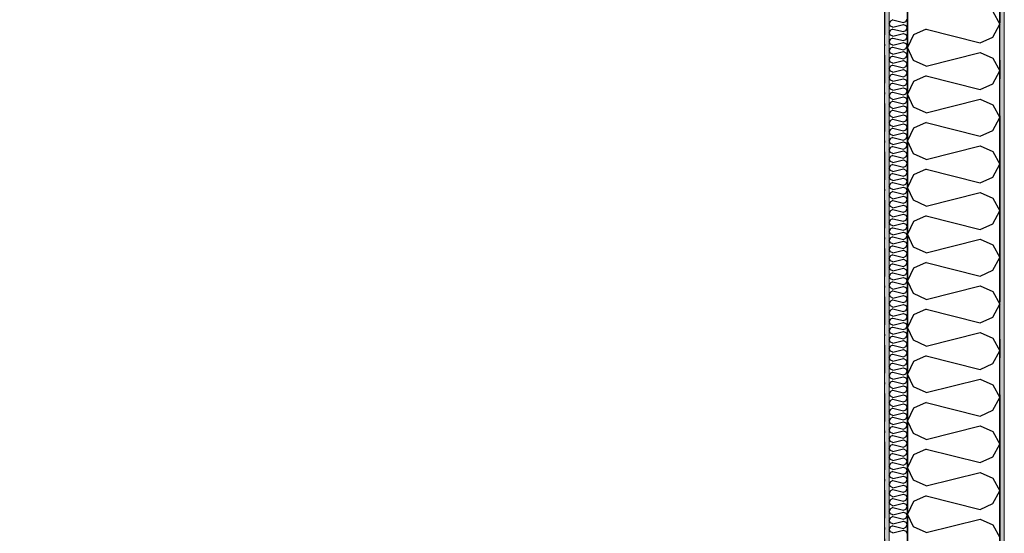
# Model space of a CAD drawing. Header units: millimetres. Extents: x -150 to 340869, y -1115 to 365939.
# Tile 74 of 193: x 300418 to 303063, y 350465 to 351846. Entities that reach past the tile are written whole.
import ezdxf
from ezdxf.enums import TextEntityAlignment as Align

# ---------------------------------------------------------------- set-up
doc = ezdxf.new("R2010")
doc.units = ezdxf.units.MM
doc.header["$LTSCALE"] = 0.5
doc.header["$MEASUREMENT"] = 0
for name, pattern in [('Akselinje', [1500, 1000, -200, 100, -200]), ('Over snittplan', [260, 150, -50, 10, -50]), ('PLINE', [0])]:
    doc.linetypes.add(name, pattern=pattern)
for name, color, linetype in [('232- Ikke-bærende yttervegger (Skravur)(Nye konstruksjoner)', 7, 'Continuous'), ('232- Ikke-bærende yttervegger(Nye konstruksjoner)', 7, 'Continuous'), ('255- Gulvoverflate(Nye konstruksjoner)', 7, 'Continuous'), ('82-- Modullinjer(Nye konstruksjoner)', 7, 'Continuous')]:
    doc.layers.add(name, color=color, linetype=linetype)
doc.layers.add('235- Utvendig kledning og overflate(Nye konstruksjoner)', color=7, linetype='Continuous', lineweight=0)
doc.layers.add('236- Innvendig kledning og overflate(Nye konstruksjoner)', color=7, linetype='Continuous', lineweight=0)
doc.styles.add('GENERATED_STYLE_4', font='arial.ttf')
pattern_1 = [(0, (0, 0), (0, 43.30127), [0, -25]), (0, (12.5, 21.65), (0, 43.30127), [0, -25])]

# ---------------------------------------------------------------- blocks, each defined once
blk = doc.blocks.new('*X28')
at = {"layer": '232- Ikke-bærende yttervegger (Skravur)(Nye konstruksjoner)', "linetype": 'PLINE'}
for p, q in [((302763.6, 351845.2), (302757.1, 351842.3)), ((302763.6, 351845.2), (302791.8, 351838.2)), ((302798.3, 351841.1), (302802, 351847.8)), ((302757.1, 351842.3), (302754, 351835.6)), ((302757.1, 351829), (302754, 351835.6)), ((302763.6, 351826), (302757.1, 351829)), ((302763.6, 351820.9), (302757.1, 351818)), ((302763.6, 351826), (302791.8, 351833.1)), ((302763.6, 351820.9), (302791.8, 351813.9)), ((302791.8, 351838.2), (302798.3, 351841.1)), ((302791.8, 351833.1), (302798.3, 351830.1)), ((302798.3, 351830.1), (302802, 351823.5)), ((302798.3, 351816.9), (302802, 351823.5)), ((302757.1, 351818), (302754, 351811.4)), ((302757.1, 351804.7), (302754, 351811.4)), ((302757.1, 351793.7), (302754, 351787.1)), ((302763.6, 351801.8), (302757.1, 351804.7)), ((302763.6, 351796.7), (302757.1, 351793.7)), ((302763.6, 351801.8), (302791.8, 351808.8)), ((302763.6, 351796.7), (302791.8, 351789.6)), ((302791.8, 351813.9), (302798.3, 351816.9)), ((302791.8, 351808.8), (302798.3, 351805.8)), ((302791.8, 351789.6), (302798.3, 351792.6)), ((302798.3, 351805.8), (302802, 351799.2)), ((302798.3, 351792.6), (302802, 351799.2)), ((302757.1, 351780.4), (302754, 351787.1)), ((302757.1, 351769.4), (302754, 351762.8)), ((302763.6, 351777.5), (302757.1, 351780.4)), ((302763.6, 351772.4), (302757.1, 351769.4)), ((302763.6, 351777.5), (302791.8, 351784.5)), ((302763.6, 351772.4), (302791.8, 351765.3)), ((302791.8, 351784.5), (302798.3, 351781.6)), ((302791.8, 351765.3), (302798.3, 351768.3)), ((302798.3, 351781.6), (302802, 351774.9)), ((302798.3, 351768.3), (302802, 351774.9)), ((302757.1, 351756.2), (302754, 351762.8)), ((302757.1, 351745.1), (302754, 351738.5)), ((302763.6, 351753.2), (302757.1, 351756.2)), ((302763.6, 351748.1), (302757.1, 351745.1)), ((302763.6, 351753.2), (302791.8, 351760.2)), ((302763.6, 351748.1), (302791.8, 351741.1)), ((302791.8, 351760.2), (302798.3, 351757.3)), ((302791.8, 351741.1), (302798.3, 351744)), ((302798.3, 351757.3), (302802, 351750.7)), ((302798.3, 351744), (302802, 351750.7)), ((302757.1, 351731.9), (302754, 351738.5)), ((302757.1, 351720.9), (302754, 351714.2)), ((302757.1, 351707.6), (302754, 351714.2)), ((302763.6, 351728.9), (302757.1, 351731.9)), ((302763.6, 351723.8), (302757.1, 351720.9)), ((302763.6, 351728.9), (302791.8, 351736)), ((302763.6, 351723.8), (302791.8, 351716.8)), ((302791.8, 351736), (302798.3, 351733)), ((302791.8, 351716.8), (302798.3, 351719.7)), ((302798.3, 351733), (302802, 351726.4)), ((302798.3, 351719.7), (302802, 351726.4)), ((302757.1, 351696.6), (302754, 351690)), ((302757.1, 351683.3), (302754, 351690)), ((302763.6, 351704.6), (302757.1, 351707.6)), ((302763.6, 351699.5), (302757.1, 351696.6)), ((302763.6, 351704.6), (302791.8, 351711.7)), ((302763.6, 351699.5), (302791.8, 351692.5)), ((302763.6, 351680.4), (302791.8, 351687.4)), ((302791.8, 351711.7), (302798.3, 351708.7)), ((302791.8, 351692.5), (302798.3, 351695.5)), ((302791.8, 351687.4), (302798.3, 351684.4)), ((302798.3, 351708.7), (302802, 351702.1)), ((302798.3, 351695.5), (302802, 351702.1)), ((302757.1, 351672.3), (302754, 351665.7)), ((302757.1, 351659), (302754, 351665.7)), ((302763.6, 351680.4), (302757.1, 351683.3)), ((302763.6, 351675.3), (302757.1, 351672.3)), ((302763.6, 351675.3), (302791.8, 351668.2)), ((302763.6, 351656.1), (302791.8, 351663.1)), ((302791.8, 351668.2), (302798.3, 351671.2)), ((302791.8, 351663.1), (302798.3, 351660.2)), ((302798.3, 351684.4), (302802, 351677.8)), ((302798.3, 351671.2), (302802, 351677.8)), ((302798.3, 351660.2), (302802, 351653.5)), ((302757.1, 351648), (302754, 351641.4)), ((302757.1, 351634.8), (302754, 351641.4)), ((302763.6, 351656.1), (302757.1, 351659)), ((302763.6, 351651), (302757.1, 351648)), ((302763.6, 351631.8), (302757.1, 351634.8)), ((302763.6, 351651), (302791.8, 351643.9)), ((302763.6, 351631.8), (302791.8, 351638.8)), ((302791.8, 351643.9), (302798.3, 351646.9)), ((302791.8, 351638.8), (302798.3, 351635.9)), ((302798.3, 351646.9), (302802, 351653.5)), ((302798.3, 351635.9), (302802, 351629.2)), ((302757.1, 351623.7), (302754, 351617.1)), ((302757.1, 351610.5), (302754, 351617.1)), ((302763.6, 351626.7), (302757.1, 351623.7)), ((302763.6, 351607.5), (302757.1, 351610.5)), ((302763.6, 351626.7), (302791.8, 351619.7)), ((302763.6, 351607.5), (302791.8, 351614.6)), ((302791.8, 351619.7), (302798.3, 351622.6)), ((302791.8, 351614.6), (302798.3, 351611.6)), ((302798.3, 351622.6), (302802, 351629.2)), ((302798.3, 351611.6), (302802, 351605)), ((302757.1, 351599.5), (302754, 351592.8)), ((302757.1, 351586.2), (302754, 351592.8)), ((302763.6, 351602.4), (302757.1, 351599.5)), ((302763.6, 351583.2), (302757.1, 351586.2)), ((302763.6, 351602.4), (302791.8, 351595.4)), ((302763.6, 351583.2), (302791.8, 351590.3)), ((302791.8, 351595.4), (302798.3, 351598.3)), ((302791.8, 351590.3), (302798.3, 351587.3)), ((302798.3, 351598.3), (302802, 351605)), ((302798.3, 351587.3), (302802, 351580.7)), ((302798.3, 351574.1), (302802, 351580.7)), ((302757.1, 351575.2), (302754, 351568.5)), ((302757.1, 351561.9), (302754, 351568.5)), ((302763.6, 351578.1), (302757.1, 351575.2)), ((302763.6, 351559), (302757.1, 351561.9)), ((302763.6, 351553.9), (302757.1, 351550.9)), ((302763.6, 351578.1), (302791.8, 351571.1)), ((302763.6, 351559), (302791.8, 351566)), ((302763.6, 351553.9), (302791.8, 351546.8)), ((302791.8, 351571.1), (302798.3, 351574.1)), ((302791.8, 351566), (302798.3, 351563)), ((302798.3, 351563), (302802, 351556.4)), ((302798.3, 351549.8), (302802, 351556.4)), ((302757.1, 351550.9), (302754, 351544.3)), ((302757.1, 351537.6), (302754, 351544.3)), ((302763.6, 351534.7), (302757.1, 351537.6)), ((302763.6, 351529.6), (302757.1, 351526.6)), ((302763.6, 351534.7), (302791.8, 351541.7)), ((302763.6, 351529.6), (302791.8, 351522.5)), ((302791.8, 351546.8), (302798.3, 351549.8)), ((302791.8, 351541.7), (302798.3, 351538.8)), ((302798.3, 351538.8), (302802, 351532.1)), ((302798.3, 351525.5), (302802, 351532.1)), ((302757.1, 351526.6), (302754, 351520)), ((302757.1, 351513.4), (302754, 351520)), ((302757.1, 351502.3), (302754, 351495.7)), ((302763.6, 351510.4), (302757.1, 351513.4)), ((302763.6, 351505.3), (302757.1, 351502.3)), ((302763.6, 351510.4), (302791.8, 351517.4)), ((302763.6, 351505.3), (302791.8, 351498.3)), ((302791.8, 351522.5), (302798.3, 351525.5)), ((302791.8, 351517.4), (302798.3, 351514.5)), ((302791.8, 351498.3), (302798.3, 351501.2)), ((302798.3, 351514.5), (302802, 351507.8)), ((302798.3, 351501.2), (302802, 351507.8)), ((302757.1, 351489.1), (302754, 351495.7)), ((302757.1, 351478), (302754, 351471.4)), ((302763.6, 351486.1), (302757.1, 351489.1)), ((302763.6, 351481), (302757.1, 351478)), ((302763.6, 351486.1), (302791.8, 351493.1)), ((302763.6, 351481), (302791.8, 351474)), ((302791.8, 351493.1), (302798.3, 351490.2)), ((302791.8, 351474), (302798.3, 351476.9)), ((302798.3, 351490.2), (302802, 351483.6)), ((302798.3, 351476.9), (302802, 351483.6)), ((302757.1, 351464.8), (302754, 351471.4)), ((302757.1, 351453.8), (302754, 351447.1)), ((302763.6, 351461.8), (302757.1, 351464.8)), ((302763.6, 351456.7), (302757.1, 351453.8)), ((302763.6, 351461.8), (302791.8, 351468.9)), ((302763.6, 351456.7), (302791.8, 351449.7)), ((302791.8, 351468.9), (302798.3, 351465.9)), ((302791.8, 351449.7), (302798.3, 351452.6)), ((302798.3, 351465.9), (302802, 351459.3)), ((302798.3, 351452.6), (302802, 351459.3)), ((302757.1, 351440.5), (302754, 351447.1)), ((302757.1, 351429.5), (302754, 351422.9)), ((302757.1, 351416.2), (302754, 351422.9)), ((302763.6, 351437.5), (302757.1, 351440.5)), ((302763.6, 351432.4), (302757.1, 351429.5)), ((302763.6, 351437.5), (302791.8, 351444.6)), ((302763.6, 351432.4), (302791.8, 351425.4)), ((302791.8, 351444.6), (302798.3, 351441.6)), ((302791.8, 351425.4), (302798.3, 351428.4)), ((302798.3, 351441.6), (302802, 351435)), ((302798.3, 351428.4), (302802, 351435)), ((302757.1, 351405.2), (302754, 351398.6)), ((302757.1, 351391.9), (302754, 351398.6)), ((302763.6, 351413.3), (302757.1, 351416.2)), ((302763.6, 351408.2), (302757.1, 351405.2)), ((302763.6, 351413.3), (302791.8, 351420.3)), ((302763.6, 351408.2), (302791.8, 351401.1)), ((302763.6, 351389), (302791.8, 351396)), ((302791.8, 351420.3), (302798.3, 351417.3)), ((302791.8, 351401.1), (302798.3, 351404.1)), ((302791.8, 351396), (302798.3, 351393.1)), ((302798.3, 351417.3), (302802, 351410.7)), ((302798.3, 351404.1), (302802, 351410.7)), ((302757.1, 351380.9), (302754, 351374.3)), ((302757.1, 351367.7), (302754, 351374.3)), ((302763.6, 351389), (302757.1, 351391.9)), ((302763.6, 351383.9), (302757.1, 351380.9)), ((302763.6, 351383.9), (302791.8, 351376.8)), ((302763.6, 351364.7), (302791.8, 351371.7)), ((302791.8, 351376.8), (302798.3, 351379.8)), ((302791.8, 351371.7), (302798.3, 351368.8)), ((302798.3, 351393.1), (302802, 351386.4)), ((302798.3, 351379.8), (302802, 351386.4)), ((302798.3, 351368.8), (302802, 351362.2)), ((302757.1, 351356.6), (302754, 351350)), ((302757.1, 351343.4), (302754, 351350)), ((302763.6, 351364.7), (302757.1, 351367.7)), ((302763.6, 351359.6), (302757.1, 351356.6)), ((302763.6, 351340.4), (302757.1, 351343.4)), ((302763.6, 351359.6), (302791.8, 351352.6)), ((302763.6, 351340.4), (302791.8, 351347.5)), ((302791.8, 351352.6), (302798.3, 351355.5)), ((302791.8, 351347.5), (302798.3, 351344.5)), ((302798.3, 351355.5), (302802, 351362.2)), ((302798.3, 351344.5), (302802, 351337.9)), ((302757.1, 351332.4), (302754, 351325.7)), ((302757.1, 351319.1), (302754, 351325.7)), ((302763.6, 351335.3), (302757.1, 351332.4)), ((302763.6, 351316.1), (302757.1, 351319.1)), ((302763.6, 351335.3), (302791.8, 351328.3)), ((302763.6, 351316.1), (302791.8, 351323.2)), ((302791.8, 351328.3), (302798.3, 351331.2)), ((302791.8, 351323.2), (302798.3, 351320.2)), ((302798.3, 351331.2), (302802, 351337.9)), ((302798.3, 351320.2), (302802, 351313.6)), ((302757.1, 351308.1), (302754, 351301.4)), ((302757.1, 351294.8), (302754, 351301.4)), ((302763.6, 351311), (302757.1, 351308.1)), ((302763.6, 351291.9), (302757.1, 351294.8)), ((302763.6, 351311), (302791.8, 351304)), ((302763.6, 351291.9), (302791.8, 351298.9)), ((302791.8, 351304), (302798.3, 351307)), ((302791.8, 351298.9), (302798.3, 351295.9)), ((302798.3, 351307), (302802, 351313.6)), ((302798.3, 351295.9), (302802, 351289.3)), ((302798.3, 351282.7), (302802, 351289.3)), ((302757.1, 351283.8), (302754, 351277.2)), ((302757.1, 351270.5), (302754, 351277.2)), ((302763.6, 351286.8), (302757.1, 351283.8)), ((302763.6, 351267.6), (302757.1, 351270.5)), ((302763.6, 351286.8), (302791.8, 351279.7)), ((302763.6, 351267.6), (302791.8, 351274.6)), ((302791.8, 351279.7), (302798.3, 351282.7)), ((302791.8, 351274.6), (302798.3, 351271.7)), ((302798.3, 351271.7), (302802, 351265)), ((302798.3, 351258.4), (302802, 351265)), ((302757.1, 351259.5), (302754, 351252.9)), ((302757.1, 351246.3), (302754, 351252.9)), ((302763.6, 351262.5), (302757.1, 351259.5)), ((302763.6, 351243.3), (302757.1, 351246.3)), ((302763.6, 351238.2), (302757.1, 351235.2)), ((302763.6, 351262.5), (302791.8, 351255.4)), ((302763.6, 351243.3), (302791.8, 351250.3)), ((302763.6, 351238.2), (302791.8, 351231.2)), ((302791.8, 351255.4), (302798.3, 351258.4)), ((302791.8, 351250.3), (302798.3, 351247.4)), ((302798.3, 351247.4), (302802, 351240.7)), ((302798.3, 351234.1), (302802, 351240.7)), ((302757.1, 351235.2), (302754, 351228.6)), ((302757.1, 351222), (302754, 351228.6)), ((302757.1, 351211), (302754, 351204.3)), ((302763.6, 351219), (302757.1, 351222)), ((302763.6, 351213.9), (302757.1, 351211)), ((302763.6, 351219), (302791.8, 351226.1)), ((302763.6, 351213.9), (302791.8, 351206.9)), ((302791.8, 351231.2), (302798.3, 351234.1)), ((302791.8, 351226.1), (302798.3, 351223.1)), ((302791.8, 351206.9), (302798.3, 351209.8)), ((302798.3, 351223.1), (302802, 351216.5)), ((302798.3, 351209.8), (302802, 351216.5)), ((302757.1, 351197.7), (302754, 351204.3)), ((302757.1, 351186.7), (302754, 351180)), ((302763.6, 351194.7), (302757.1, 351197.7)), ((302763.6, 351189.6), (302757.1, 351186.7)), ((302763.6, 351194.7), (302791.8, 351201.8)), ((302763.6, 351189.6), (302791.8, 351182.6)), ((302791.8, 351201.8), (302798.3, 351198.8)), ((302791.8, 351182.6), (302798.3, 351185.6)), ((302798.3, 351198.8), (302802, 351192.2)), ((302798.3, 351185.6), (302802, 351192.2)), ((302757.1, 351173.4), (302754, 351180)), ((302757.1, 351162.4), (302754, 351155.8)), ((302763.6, 351170.5), (302757.1, 351173.4)), ((302763.6, 351165.4), (302757.1, 351162.4)), ((302763.6, 351170.5), (302791.8, 351177.5)), ((302763.6, 351165.4), (302791.8, 351158.3)), ((302791.8, 351177.5), (302798.3, 351174.5)), ((302791.8, 351158.3), (302798.3, 351161.3)), ((302798.3, 351174.5), (302802, 351167.9)), ((302798.3, 351161.3), (302802, 351167.9)), ((302757.1, 351149.1), (302754, 351155.8)), ((302757.1, 351138.1), (302754, 351131.5)), ((302757.1, 351124.8), (302754, 351131.5)), ((302763.6, 351146.2), (302757.1, 351149.1)), ((302763.6, 351141.1), (302757.1, 351138.1)), ((302763.6, 351146.2), (302791.8, 351153.2)), ((302763.6, 351141.1), (302791.8, 351134)), ((302791.8, 351153.2), (302798.3, 351150.3)), ((302791.8, 351134), (302798.3, 351137)), ((302798.3, 351150.3), (302802, 351143.6)), ((302798.3, 351137), (302802, 351143.6)), ((302757.1, 351113.8), (302754, 351107.2)), ((302757.1, 351100.6), (302754, 351107.2)), ((302763.6, 351121.9), (302757.1, 351124.8)), ((302763.6, 351116.8), (302757.1, 351113.8)), ((302763.6, 351121.9), (302791.8, 351128.9)), ((302763.6, 351116.8), (302791.8, 351109.8)), ((302763.6, 351097.6), (302791.8, 351104.6)), ((302791.8, 351128.9), (302798.3, 351126)), ((302791.8, 351109.8), (302798.3, 351112.7)), ((302791.8, 351104.6), (302798.3, 351101.7)), ((302798.3, 351126), (302802, 351119.3)), ((302798.3, 351112.7), (302802, 351119.3)), ((302757.1, 351089.5), (302754, 351082.9)), ((302757.1, 351076.3), (302754, 351082.9)), ((302763.6, 351097.6), (302757.1, 351100.6)), ((302763.6, 351092.5), (302757.1, 351089.5)), ((302763.6, 351092.5), (302791.8, 351085.5)), ((302763.6, 351073.3), (302791.8, 351080.4)), ((302791.8, 351085.5), (302798.3, 351088.4)), ((302791.8, 351080.4), (302798.3, 351077.4)), ((302798.3, 351101.7), (302802, 351095.1)), ((302798.3, 351088.4), (302802, 351095.1)), ((302757.1, 351065.3), (302754, 351058.6)), ((302757.1, 351052), (302754, 351058.6)), ((302763.6, 351073.3), (302757.1, 351076.3)), ((302763.6, 351068.2), (302757.1, 351065.3)), ((302763.6, 351049), (302757.1, 351052)), ((302763.6, 351068.2), (302791.8, 351061.2)), ((302763.6, 351049), (302791.8, 351056.1)), ((302791.8, 351061.2), (302798.3, 351064.1)), ((302791.8, 351056.1), (302798.3, 351053.1)), ((302798.3, 351077.4), (302802, 351070.8)), ((302798.3, 351064.1), (302802, 351070.8)), ((302798.3, 351053.1), (302802, 351046.5)), ((302757.1, 351041), (302754, 351034.4)), ((302757.1, 351027.7), (302754, 351034.4)), ((302763.6, 351043.9), (302757.1, 351041)), ((302763.6, 351024.8), (302757.1, 351027.7)), ((302763.6, 351043.9), (302791.8, 351036.9)), ((302763.6, 351024.8), (302791.8, 351031.8)), ((302791.8, 351036.9), (302798.3, 351039.9)), ((302791.8, 351031.8), (302798.3, 351028.8)), ((302798.3, 351039.9), (302802, 351046.5)), ((302798.3, 351028.8), (302802, 351022.2)), ((302757.1, 351016.7), (302754, 351010.1)), ((302757.1, 351003.4), (302754, 351010.1)), ((302763.6, 351019.7), (302757.1, 351016.7)), ((302763.6, 351000.5), (302757.1, 351003.4)), ((302763.6, 351019.7), (302791.8, 351012.6)), ((302763.6, 351000.5), (302791.8, 351007.5)), ((302791.8, 351012.6), (302798.3, 351015.6)), ((302791.8, 351007.5), (302798.3, 351004.6)), ((302798.3, 351015.6), (302802, 351022.2)), ((302798.3, 351004.6), (302802, 350997.9)), ((302757.1, 350992.4), (302754, 350985.8)), ((302757.1, 350979.2), (302754, 350985.8)), ((302763.6, 350995.4), (302757.1, 350992.4)), ((302763.6, 350976.2), (302757.1, 350979.2)), ((302763.6, 350995.4), (302791.8, 350988.3)), ((302763.6, 350976.2), (302791.8, 350983.2)), ((302791.8, 350988.3), (302798.3, 350991.3)), ((302791.8, 350983.2), (302798.3, 350980.3)), ((302798.3, 350991.3), (302802, 350997.9)), ((302798.3, 350980.3), (302802, 350973.7)), ((302798.3, 350967), (302802, 350973.7)), ((302757.1, 350968.1), (302754, 350961.5)), ((302757.1, 350954.9), (302754, 350961.5)), ((302763.6, 350971.1), (302757.1, 350968.1)), ((302763.6, 350951.9), (302757.1, 350954.9)), ((302763.6, 350946.8), (302757.1, 350943.9)), ((302763.6, 350971.1), (302791.8, 350964.1)), ((302763.6, 350951.9), (302791.8, 350959)), ((302763.6, 350946.8), (302791.8, 350939.8)), ((302791.8, 350964.1), (302798.3, 350967)), ((302791.8, 350959), (302798.3, 350956)), ((302798.3, 350956), (302802, 350949.4)), ((302798.3, 350942.7), (302802, 350949.4)), ((302757.1, 350943.9), (302754, 350937.2)), ((302757.1, 350930.6), (302754, 350937.2)), ((302757.1, 350919.6), (302754, 350912.9)), ((302763.6, 350927.6), (302757.1, 350930.6)), ((302763.6, 350922.5), (302757.1, 350919.6)), ((302763.6, 350927.6), (302791.8, 350934.7)), ((302763.6, 350922.5), (302791.8, 350915.5)), ((302791.8, 350939.8), (302798.3, 350942.7)), ((302791.8, 350934.7), (302798.3, 350931.7)), ((302798.3, 350931.7), (302802, 350925.1)), ((302798.3, 350918.5), (302802, 350925.1)), ((302757.1, 350906.3), (302754, 350912.9)), ((302757.1, 350895.3), (302754, 350888.7)), ((302763.6, 350903.4), (302757.1, 350906.3)), ((302763.6, 350898.3), (302757.1, 350895.3)), ((302763.6, 350903.4), (302791.8, 350910.4)), ((302763.6, 350898.3), (302791.8, 350891.2)), ((302791.8, 350915.5), (302798.3, 350918.5)), ((302791.8, 350910.4), (302798.3, 350907.4)), ((302791.8, 350891.2), (302798.3, 350894.2)), ((302798.3, 350907.4), (302802, 350900.8)), ((302798.3, 350894.2), (302802, 350900.8)), ((302757.1, 350882), (302754, 350888.7)), ((302757.1, 350871), (302754, 350864.4)), ((302763.6, 350879.1), (302757.1, 350882)), ((302763.6, 350874), (302757.1, 350871)), ((302763.6, 350879.1), (302791.8, 350886.1)), ((302763.6, 350874), (302791.8, 350866.9)), ((302791.8, 350886.1), (302798.3, 350883.2)), ((302791.8, 350866.9), (302798.3, 350869.9)), ((302798.3, 350883.2), (302802, 350876.5)), ((302798.3, 350869.9), (302802, 350876.5)), ((302757.1, 350857.8), (302754, 350864.4)), ((302757.1, 350846.7), (302754, 350840.1)), ((302757.1, 350833.5), (302754, 350840.1)), ((302763.6, 350854.8), (302757.1, 350857.8)), ((302763.6, 350849.7), (302757.1, 350846.7)), ((302763.6, 350854.8), (302791.8, 350861.8)), ((302763.6, 350849.7), (302791.8, 350842.7)), ((302791.8, 350861.8), (302798.3, 350858.9)), ((302791.8, 350842.7), (302798.3, 350845.6)), ((302798.3, 350858.9), (302802, 350852.2)), ((302798.3, 350845.6), (302802, 350852.2)), ((302757.1, 350822.5), (302754, 350815.8)), ((302757.1, 350809.2), (302754, 350815.8)), ((302763.6, 350830.5), (302757.1, 350833.5)), ((302763.6, 350825.4), (302757.1, 350822.5)), ((302763.6, 350830.5), (302791.8, 350837.6)), ((302763.6, 350825.4), (302791.8, 350818.4)), ((302763.6, 350806.2), (302791.8, 350813.3)), ((302791.8, 350837.6), (302798.3, 350834.6)), ((302791.8, 350818.4), (302798.3, 350821.3)), ((302791.8, 350813.3), (302798.3, 350810.3)), ((302798.3, 350834.6), (302802, 350828)), ((302798.3, 350821.3), (302802, 350828)), ((302757.1, 350798.2), (302754, 350791.5)), ((302757.1, 350784.9), (302754, 350791.5)), ((302763.6, 350806.2), (302757.1, 350809.2)), ((302763.6, 350801.1), (302757.1, 350798.2)), ((302763.6, 350801.1), (302791.8, 350794.1)), ((302763.6, 350782), (302791.8, 350789)), ((302791.8, 350794.1), (302798.3, 350797.1)), ((302791.8, 350789), (302798.3, 350786)), ((302798.3, 350810.3), (302802, 350803.7)), ((302798.3, 350797.1), (302802, 350803.7)), ((302757.1, 350773.9), (302754, 350767.3)), ((302757.1, 350760.6), (302754, 350767.3)), ((302763.6, 350782), (302757.1, 350784.9)), ((302763.6, 350776.9), (302757.1, 350773.9)), ((302763.6, 350757.7), (302757.1, 350760.6)), ((302763.6, 350776.9), (302791.8, 350769.8)), ((302763.6, 350757.7), (302791.8, 350764.7)), ((302791.8, 350769.8), (302798.3, 350772.8)), ((302791.8, 350764.7), (302798.3, 350761.8)), ((302798.3, 350786), (302802, 350779.4)), ((302798.3, 350772.8), (302802, 350779.4)), ((302798.3, 350761.8), (302802, 350755.1)), ((302757.1, 350749.6), (302754, 350743)), ((302757.1, 350736.3), (302754, 350743)), ((302763.6, 350752.6), (302757.1, 350749.6)), ((302763.6, 350733.4), (302757.1, 350736.3)), ((302763.6, 350752.6), (302791.8, 350745.5)), ((302763.6, 350733.4), (302791.8, 350740.4)), ((302791.8, 350745.5), (302798.3, 350748.5)), ((302791.8, 350740.4), (302798.3, 350737.5)), ((302798.3, 350748.5), (302802, 350755.1)), ((302798.3, 350737.5), (302802, 350730.8)), ((302757.1, 350725.3), (302754, 350718.7)), ((302757.1, 350712.1), (302754, 350718.7)), ((302763.6, 350728.3), (302757.1, 350725.3)), ((302763.6, 350709.1), (302757.1, 350712.1)), ((302763.6, 350728.3), (302791.8, 350721.2)), ((302763.6, 350709.1), (302791.8, 350716.1)), ((302791.8, 350721.2), (302798.3, 350724.2)), ((302791.8, 350716.1), (302798.3, 350713.2)), ((302798.3, 350724.2), (302802, 350730.8)), ((302798.3, 350713.2), (302802, 350706.6)), ((302757.1, 350701), (302754, 350694.4)), ((302757.1, 350687.8), (302754, 350694.4)), ((302763.6, 350704), (302757.1, 350701)), ((302763.6, 350684.8), (302757.1, 350687.8)), ((302763.6, 350704), (302791.8, 350697)), ((302763.6, 350684.8), (302791.8, 350691.9)), ((302791.8, 350697), (302798.3, 350699.9)), ((302791.8, 350691.9), (302798.3, 350688.9)), ((302798.3, 350699.9), (302802, 350706.6)), ((302798.3, 350688.9), (302802, 350682.3)), ((302798.3, 350675.6), (302802, 350682.3)), ((302757.1, 350676.8), (302754, 350670.1)), ((302757.1, 350663.5), (302754, 350670.1)), ((302763.6, 350679.7), (302757.1, 350676.8)), ((302763.6, 350660.5), (302757.1, 350663.5)), ((302763.6, 350655.4), (302757.1, 350652.5)), ((302763.6, 350679.7), (302791.8, 350672.7)), ((302763.6, 350660.5), (302791.8, 350667.6)), ((302763.6, 350655.4), (302791.8, 350648.4)), ((302791.8, 350672.7), (302798.3, 350675.6)), ((302791.8, 350667.6), (302798.3, 350664.6)), ((302798.3, 350664.6), (302802, 350658)), ((302798.3, 350651.4), (302802, 350658)), ((302757.1, 350652.5), (302754, 350645.9)), ((302757.1, 350639.2), (302754, 350645.9)), ((302757.1, 350628.2), (302754, 350621.6)), ((302763.6, 350636.3), (302757.1, 350639.2)), ((302763.6, 350631.2), (302757.1, 350628.2)), ((302763.6, 350636.3), (302791.8, 350643.3)), ((302763.6, 350631.2), (302791.8, 350624.1)), ((302791.8, 350648.4), (302798.3, 350651.4)), ((302791.8, 350643.3), (302798.3, 350640.3)), ((302798.3, 350640.3), (302802, 350633.7)), ((302798.3, 350627.1), (302802, 350633.7)), ((302757.1, 350614.9), (302754, 350621.6)), ((302757.1, 350603.9), (302754, 350597.3)), ((302763.6, 350612), (302757.1, 350614.9)), ((302763.6, 350606.9), (302757.1, 350603.9)), ((302763.6, 350612), (302791.8, 350619)), ((302763.6, 350606.9), (302791.8, 350599.8)), ((302791.8, 350624.1), (302798.3, 350627.1)), ((302791.8, 350619), (302798.3, 350616.1)), ((302791.8, 350599.8), (302798.3, 350602.8)), ((302798.3, 350616.1), (302802, 350609.4)), ((302798.3, 350602.8), (302802, 350609.4)), ((302757.1, 350590.7), (302754, 350597.3)), ((302757.1, 350579.6), (302754, 350573)), ((302763.6, 350587.7), (302757.1, 350590.7)), ((302763.6, 350582.6), (302757.1, 350579.6)), ((302763.6, 350587.7), (302791.8, 350594.7)), ((302763.6, 350582.6), (302791.8, 350575.6)), ((302791.8, 350594.7), (302798.3, 350591.8)), ((302791.8, 350575.6), (302798.3, 350578.5)), ((302798.3, 350591.8), (302802, 350585.2)), ((302798.3, 350578.5), (302802, 350585.2)), ((302757.1, 350566.4), (302754, 350573)), ((302757.1, 350555.4), (302754, 350548.7)), ((302757.1, 350542.1), (302754, 350548.7)), ((302763.6, 350563.4), (302757.1, 350566.4)), ((302763.6, 350558.3), (302757.1, 350555.4)), ((302763.6, 350563.4), (302791.8, 350570.5)), ((302763.6, 350558.3), (302791.8, 350551.3)), ((302791.8, 350570.5), (302798.3, 350567.5)), ((302791.8, 350551.3), (302798.3, 350554.2)), ((302798.3, 350567.5), (302802, 350560.9)), ((302798.3, 350554.2), (302802, 350560.9)), ((302757.1, 350531.1), (302754, 350524.4)), ((302757.1, 350517.8), (302754, 350524.4)), ((302763.6, 350539.1), (302757.1, 350542.1)), ((302763.6, 350534), (302757.1, 350531.1)), ((302763.6, 350539.1), (302791.8, 350546.2)), ((302763.6, 350534), (302791.8, 350527)), ((302791.8, 350546.2), (302798.3, 350543.2)), ((302791.8, 350527), (302798.3, 350530)), ((302798.3, 350543.2), (302802, 350536.6)), ((302798.3, 350530), (302802, 350536.6)), ((302757.1, 350506.8), (302754, 350500.2)), ((302757.1, 350493.5), (302754, 350500.2)), ((302763.6, 350514.9), (302757.1, 350517.8)), ((302763.6, 350509.8), (302757.1, 350506.8)), ((302763.6, 350514.9), (302791.8, 350521.9)), ((302763.6, 350509.8), (302791.8, 350502.7)), ((302763.6, 350490.6), (302791.8, 350497.6)), ((302791.8, 350521.9), (302798.3, 350518.9)), ((302791.8, 350502.7), (302798.3, 350505.7)), ((302791.8, 350497.6), (302798.3, 350494.7)), ((302798.3, 350518.9), (302802, 350512.3)), ((302798.3, 350505.7), (302802, 350512.3)), ((302757.1, 350482.5), (302754, 350475.9)), ((302757.1, 350469.3), (302754, 350475.9)), ((302763.6, 350490.6), (302757.1, 350493.5)), ((302763.6, 350485.5), (302757.1, 350482.5)), ((302763.6, 350466.3), (302757.1, 350469.3)), ((302763.6, 350485.5), (302791.8, 350478.4)), ((302763.6, 350466.3), (302791.8, 350473.3)), ((302791.8, 350478.4), (302798.3, 350481.4)), ((302791.8, 350473.3), (302798.3, 350470.4)), ((302798.3, 350494.7), (302802, 350488)), ((302798.3, 350481.4), (302802, 350488)), ((302798.3, 350470.4), (302802, 350463.7))]:
    blk.add_line(p, q, dxfattribs=at)
blk = doc.blocks.new('*X29')
at = {"layer": '232- Ikke-bærende yttervegger (Skravur)(Nye konstruksjoner)', "linetype": 'PLINE'}
for p, q in [((303031.9, 351867.9), (303051, 351833.6)), ((302852.8, 351820.4), (302819.2, 351805.1)), ((302852.8, 351820.4), (302998.3, 351784.1)), ((303031.9, 351799.4), (303051, 351833.6)), ((302819.2, 351805.1), (302803, 351770.9)), ((302998.3, 351784.1), (303031.9, 351799.4)), ((302819.2, 351736.6), (302803, 351770.9)), ((302852.8, 351721.3), (302998.3, 351757.7)), ((302998.3, 351757.7), (303031.9, 351742.4)), ((303031.9, 351742.4), (303051, 351708.2)), ((302852.8, 351721.3), (302819.2, 351736.6)), ((302852.8, 351695), (302819.2, 351679.7)), ((302852.8, 351695), (302998.3, 351658.6)), ((303031.9, 351673.9), (303051, 351708.2)), ((302819.2, 351679.7), (302803, 351645.4)), ((302998.3, 351658.6), (303031.9, 351673.9)), ((302819.2, 351611.2), (302803, 351645.4)), ((302852.8, 351595.9), (302819.2, 351611.2)), ((302852.8, 351595.9), (302998.3, 351632.3)), ((302998.3, 351632.3), (303031.9, 351617)), ((303031.9, 351617), (303051, 351582.7)), ((303031.9, 351548.4), (303051, 351582.7)), ((302819.2, 351554.2), (302803, 351520)), ((302852.8, 351569.5), (302819.2, 351554.2)), ((302852.8, 351569.5), (302998.3, 351533.2)), ((302998.3, 351533.2), (303031.9, 351548.4)), ((302819.2, 351485.7), (302803, 351520)), ((302852.8, 351470.4), (302998.3, 351506.8)), ((302998.3, 351506.8), (303031.9, 351491.5)), ((302852.8, 351470.4), (302819.2, 351485.7)), ((303031.9, 351491.5), (303051, 351457.3)), ((303031.9, 351423), (303051, 351457.3)), ((302819.2, 351428.8), (302803, 351394.5)), ((302852.8, 351444.1), (302819.2, 351428.8)), ((302852.8, 351444.1), (302998.3, 351407.7)), ((302998.3, 351407.7), (303031.9, 351423)), ((302819.2, 351360.3), (302803, 351394.5)), ((302852.8, 351345), (302998.3, 351381.3)), ((302998.3, 351381.3), (303031.9, 351366.1)), ((302852.8, 351345), (302819.2, 351360.3)), ((303031.9, 351366.1), (303051, 351331.8)), ((302852.8, 351318.6), (302819.2, 351303.3)), ((302852.8, 351318.6), (302998.3, 351282.3)), ((303031.9, 351297.5), (303051, 351331.8)), ((302819.2, 351303.3), (302803, 351269.1)), ((302998.3, 351282.3), (303031.9, 351297.5)), ((302819.2, 351234.8), (302803, 351269.1)), ((302852.8, 351219.5), (302998.3, 351255.9)), ((302998.3, 351255.9), (303031.9, 351240.6)), ((303031.9, 351240.6), (303051, 351206.3)), ((302852.8, 351219.5), (302819.2, 351234.8)), ((302852.8, 351193.2), (302819.2, 351177.9)), ((302852.8, 351193.2), (302998.3, 351156.8)), ((303031.9, 351172.1), (303051, 351206.3)), ((302819.2, 351177.9), (302803, 351143.6)), ((302998.3, 351156.8), (303031.9, 351172.1)), ((302819.2, 351109.4), (302803, 351143.6)), ((302852.8, 351094.1), (302998.3, 351130.4)), ((302998.3, 351130.4), (303031.9, 351115.2)), ((302852.8, 351094.1), (302819.2, 351109.4)), ((303031.9, 351115.2), (303051, 351080.9)), ((303031.9, 351046.6), (303051, 351080.9)), ((302819.2, 351052.4), (302803, 351018.2)), ((302852.8, 351067.7), (302819.2, 351052.4)), ((302852.8, 351067.7), (302998.3, 351031.3)), ((302998.3, 351031.3), (303031.9, 351046.6)), ((302819.2, 350983.9), (302803, 351018.2)), ((302852.8, 350968.6), (302998.3, 351005)), ((302998.3, 351005), (303031.9, 350989.7)), ((302852.8, 350968.6), (302819.2, 350983.9)), ((303031.9, 350989.7), (303051, 350955.4)), ((303031.9, 350921.2), (303051, 350955.4)), ((302819.2, 350927), (302803, 350892.7)), ((302852.8, 350942.3), (302819.2, 350927)), ((302852.8, 350942.3), (302998.3, 350905.9)), ((302998.3, 350905.9), (303031.9, 350921.2)), ((302819.2, 350858.5), (302803, 350892.7)), ((302852.8, 350843.2), (302998.3, 350879.5)), ((302998.3, 350879.5), (303031.9, 350864.2)), ((302852.8, 350843.2), (302819.2, 350858.5)), ((303031.9, 350864.2), (303051, 350830)), ((302852.8, 350816.8), (302819.2, 350801.5)), ((302852.8, 350816.8), (302998.3, 350780.4)), ((303031.9, 350795.7), (303051, 350830)), ((302819.2, 350801.5), (302803, 350767.3)), ((302998.3, 350780.4), (303031.9, 350795.7)), ((302819.2, 350733), (302803, 350767.3)), ((302852.8, 350717.7), (302998.3, 350754.1)), ((302998.3, 350754.1), (303031.9, 350738.8)), ((303031.9, 350738.8), (303051, 350704.5)), ((302852.8, 350717.7), (302819.2, 350733)), ((302852.8, 350691.4), (302819.2, 350676.1)), ((302852.8, 350691.4), (302998.3, 350655)), ((303031.9, 350670.3), (303051, 350704.5)), ((302819.2, 350676.1), (302803, 350641.8)), ((302998.3, 350655), (303031.9, 350670.3)), ((302819.2, 350607.5), (302803, 350641.8)), ((302852.8, 350592.3), (302998.3, 350628.6)), ((302998.3, 350628.6), (303031.9, 350613.3)), ((302852.8, 350592.3), (302819.2, 350607.5)), ((303031.9, 350613.3), (303051, 350579.1)), ((303031.9, 350544.8), (303051, 350579.1)), ((302819.2, 350550.6), (302803, 350516.4)), ((302852.8, 350565.9), (302819.2, 350550.6)), ((302852.8, 350565.9), (302998.3, 350529.5)), ((302998.3, 350529.5), (303031.9, 350544.8)), ((302819.2, 350482.1), (302803, 350516.4)), ((302852.8, 350466.8), (302998.3, 350503.2)), ((302998.3, 350503.2), (303031.9, 350487.9)), ((302852.8, 350466.8), (302819.2, 350482.1)), ((303031.9, 350487.9), (303051, 350453.6))]:
    blk.add_line(p, q, dxfattribs=at)
blk = doc.blocks.new('Standard grid marker[12]', base_point=(303051, 363787.1))
at = {"layer": '82-- Modullinjer(Nye konstruksjoner)', "linetype": 'Akselinje'}
blk.add_line((303051, 363587.1), (303051, 339887.1), dxfattribs=at)
at = {"layer": '82-- Modullinjer(Nye konstruksjoner)', "style": 'GENERATED_STYLE_4'}
for tag, p in [('AC_MarkerText_1_0', (303051, 363963.5)), ('AC_MarkerText_1_1', (303051, 339613.5))]:
    blk.add_attdef(tag, text='', height=100, rotation=360, dxfattribs=at).set_placement(p, align=Align.TOP_CENTER)

msp = doc.modelspace()

# ---------------------------------------------------------------- hatches: boundary and pattern name
at = {"layer": '232- Ikke-bærende yttervegger (Skravur)(Nye konstruksjoner)', "linetype": 'Continuous'}
h = msp.add_hatch(dxfattribs=at)
h.set_pattern_fill('Prikker_tett', color=256, style=0, pattern_type=2)
h.set_pattern_definition(pattern_1)
h.paths.add_polyline_path([(303063, 358690.6), (303051, 358690.6), (303051, 347770.7), (303063, 347770.7)])
msp.add_hatch(color=256, dxfattribs=at).paths.add_polyline_path([(302802, 358441.6), (302802, 348019.7), (302803, 348019.7), (302803, 358441.6)])
h = msp.add_hatch(dxfattribs=at)
h.set_pattern_fill('Prikker_tett', color=256, style=0, pattern_type=2)
h.set_pattern_definition(pattern_1)
h.paths.add_polyline_path([(302741, 358380.6), (302741, 348080.7), (302754, 348080.7), (302754, 358380.6)])

# ---------------------------------------------------------------- linework, layer by layer
at = {"layer": '232- Ikke-bærende yttervegger(Nye konstruksjoner)', "linetype": 'PLINE'}
for p, q in [((302803, 358441.6), (302803, 348019.7)), ((303051, 348018.7), (303051, 358442.6)), ((302802, 358393.6), (302802, 348067.7))]:
    msp.add_line(p, q, dxfattribs=at)
at = {"layer": '232- Ikke-bærende yttervegger(Nye konstruksjoner)', "linetype": 'Over snittplan', "flags": 128}
msp.add_lwpolyline([(302741, 358380.6), (302741, 348080.7)], dxfattribs=at)
at = {"layer": '235- Utvendig kledning og overflate(Nye konstruksjoner)', "linetype": 'PLINE'}
msp.add_line((303063, 347770.7), (303063, 358690.6), dxfattribs=at)
at = {"layer": '236- Innvendig kledning og overflate(Nye konstruksjoner)', "linetype": 'PLINE'}
msp.add_line((302754, 358380.6), (302754, 348080.7), dxfattribs=at)
at = {"layer": '236- Innvendig kledning og overflate(Nye konstruksjoner)', "linetype": 'PLINE', "flags": 128}
msp.add_lwpolyline([(302741, 358380.6), (302741, 348080.7)], dxfattribs=at)
at = {"layer": '255- Gulvoverflate(Nye konstruksjoner)', "linetype": 'PLINE', "flags": 128}
msp.add_lwpolyline([(277601, 349570.7), (277601, 347770.7), (285893, 347770.7), (294243, 347770.7), (303051, 347770.7), (303051, 349570.7), (303051, 358690.6), (277601, 358690.6), (277601, 354890.6)], close=True, dxfattribs=at)

# ---------------------------------------------------------------- block references
at = {"layer": '232- Ikke-bærende yttervegger(Nye konstruksjoner)'}
for name in ['*X29', '*X28']:
    msp.add_blockref(name, (0, 0), dxfattribs=at)
at = {"layer": '82-- Modullinjer(Nye konstruksjoner)', "linetype": 'PLINE'}
msp.add_blockref('Standard grid marker[12]', (303051, 363787.1), dxfattribs=at)

doc.saveas('drawing.dxf')
